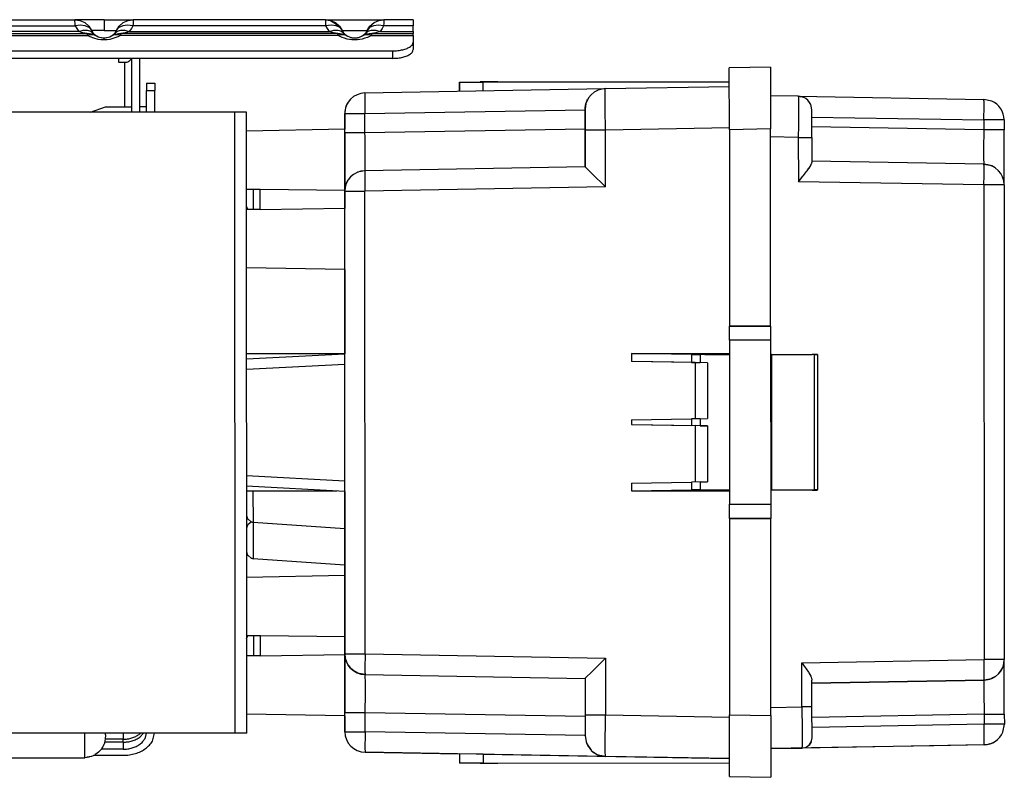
# Model space of a CAD drawing. Header units: inches. Extents: x -657 to 915, y -275 to 608.
# Tile 18 of 24: x 679 to 823, y -259 to -148. Entities that reach past the tile are written whole.
import ezdxf

# ---------------------------------------------------------------- set-up
doc = ezdxf.new("R2010")
doc.units = ezdxf.units.IN

# ---------------------------------------------------------------- blocks, each defined once
blk = doc.blocks.new('212835_Staffa_fiss_muro_1_1__71', base_point=(672.05, -153.82))
at = {"color": 7, "linetype": 'Continuous'}
for p, q in [((672.05, -148.19), (687.3, -148.19)), ((687.3, -148.19), (688.03, -148.29)), ((688.54, -148.19), (687.3, -148.19)), ((688.03, -148.29), (688.74, -148.61)), ((691.55, -148.19), (688.54, -148.19)), ((688.74, -148.61), (689.33, -149.11)), ((691.55, -148.19), (694.56, -148.19)), ((693.77, -149.11), (694.36, -148.61)), ((694.36, -148.61), (695.06, -148.29)), ((694.56, -148.19), (695.8, -148.19)), ((695.06, -148.29), (695.8, -148.19)), ((723.8, -148.19), (695.8, -148.19)), ((723.8, -148.19), (724.53, -148.29)), ((723.8, -148.19), (732.3, -148.19)), ((723.8, -148.19), (724.53, -148.29)), ((724.53, -148.29), (725.24, -148.61)), ((724.53, -148.29), (725.83, -149.11)), ((725.24, -148.61), (725.83, -149.11)), ((730.27, -149.11), (730.86, -148.61)), ((730.86, -148.61), (731.56, -148.29)), ((731.56, -148.29), (732.3, -148.19)), ((736.55, -148.19), (732.3, -148.19)), ((736.55, -148.19), (736.55, -149.06)), ((736.55, -149.89), (736.55, -149.06)), ((672.05, -150.19), (689.08, -150.19)), ((689.08, -150.19), (688.76, -150.16)), ((689.08, -150.19), (689.82, -150.29)), ((689.82, -150.29), (689.08, -150.19)), ((689.08, -150.19), (689.82, -150.29)), ((689.33, -149.11), (689.74, -149.74)), ((689.76, -149.77), (689.41, -149.34)), ((689.62, -149.84), (689.98, -150.13)), ((689.74, -149.74), (689.76, -149.77)), ((689.76, -149.77), (689.82, -149.88)), ((689.82, -149.88), (689.86, -149.95)), ((689.82, -150.29), (690.11, -150.39)), ((690.11, -150.39), (689.82, -150.29)), ((689.82, -150.29), (690.11, -150.39)), ((689.86, -149.95), (689.98, -150.13)), ((689.98, -150.13), (690.08, -150.24)), ((690.08, -150.24), (690.35, -150.48)), ((690.11, -150.39), (690.5, -150.59)), ((690.52, -150.6), (690.21, -150.46)), ((690.35, -150.48), (690.4, -150.52)), ((692.89, -150.46), (692.58, -150.6)), ((692.6, -150.59), (692.93, -150.41)), ((692.7, -150.52), (692.75, -150.48)), ((692.75, -150.48), (693.02, -150.24)), ((692.93, -150.41), (692.98, -150.39)), ((692.98, -150.39), (693.28, -150.29)), ((693.28, -150.29), (692.98, -150.39)), ((692.98, -150.39), (693.28, -150.29)), ((693.02, -150.24), (693.12, -150.13)), ((693.12, -150.13), (693.48, -149.84)), ((693.24, -149.95), (693.12, -150.13)), ((693.28, -149.88), (693.24, -149.95)), ((693.34, -149.77), (693.28, -149.88)), ((693.28, -150.29), (693.64, -150.21)), ((693.69, -149.34), (693.34, -149.77)), ((693.34, -149.77), (693.36, -149.74)), ((693.36, -149.74), (693.77, -149.11)), ((693.64, -150.21), (694.02, -150.19)), ((694.34, -150.16), (694.02, -150.19)), ((725.58, -150.19), (694.02, -150.19)), ((725.58, -150.19), (725.26, -150.16)), ((725.58, -150.19), (725.95, -150.21)), ((725.83, -149.11), (726.24, -149.74)), ((726.26, -149.77), (725.91, -149.34)), ((725.95, -150.21), (726.32, -150.29)), ((726.12, -149.84), (726.48, -150.13)), ((726.24, -149.74), (726.26, -149.77)), ((726.32, -149.88), (726.26, -149.77)), ((726.32, -150.29), (726.31, -150.29)), ((726.36, -149.95), (726.32, -149.88)), ((726.32, -150.29), (726.61, -150.39)), ((726.61, -150.39), (726.32, -150.29)), ((726.61, -150.39), (726.32, -150.29)), ((726.48, -150.13), (726.36, -149.95)), ((726.48, -150.13), (726.58, -150.24)), ((726.58, -150.24), (726.85, -150.48)), ((726.61, -150.39), (726.67, -150.41)), ((726.67, -150.41), (727, -150.59)), ((727.02, -150.6), (726.71, -150.46)), ((726.85, -150.48), (726.9, -150.52)), ((729.39, -150.46), (729.08, -150.6)), ((729.1, -150.59), (729.48, -150.39)), ((729.2, -150.52), (729.25, -150.48)), ((729.25, -150.48), (729.52, -150.24)), ((729.48, -150.39), (729.78, -150.29)), ((729.78, -150.29), (729.48, -150.39)), ((729.48, -150.39), (729.78, -150.29)), ((729.52, -150.24), (729.62, -150.13)), ((729.62, -150.13), (729.98, -149.84)), ((729.74, -149.95), (729.62, -150.13)), ((729.78, -149.88), (729.74, -149.95)), ((729.84, -149.77), (729.78, -149.88)), ((729.78, -150.29), (730.52, -150.19)), ((730.52, -150.19), (729.78, -150.29)), ((729.78, -150.29), (730.52, -150.19)), ((730.19, -149.34), (729.84, -149.77)), ((729.84, -149.77), (729.86, -149.74)), ((729.86, -149.74), (730.27, -149.11)), ((731.13, -150.11), (730.52, -150.19)), ((730.52, -150.19), (736.55, -150.19)), ((736.55, -149.89), (736.55, -150.19)), ((736.55, -150.47), (736.55, -150.19)), ((736.55, -150.47), (736.55, -151.46)), ((690.4, -150.52), (690.5, -150.59)), ((690.5, -150.59), (690.52, -150.6)), ((690.72, -150.71), (690.52, -150.6)), ((690.91, -150.78), (690.72, -150.71)), ((691.13, -150.84), (690.91, -150.78)), ((691.19, -150.85), (691.13, -150.84)), ((691.36, -150.88), (691.19, -150.85)), ((691.45, -150.88), (691.36, -150.88)), ((691.55, -150.89), (691.45, -150.88)), ((691.65, -150.88), (691.55, -150.89)), ((691.74, -150.88), (691.65, -150.88)), ((691.91, -150.85), (691.74, -150.88)), ((691.97, -150.84), (691.91, -150.85)), ((692.19, -150.78), (691.97, -150.84)), ((692.38, -150.71), (692.19, -150.78)), ((692.58, -150.6), (692.38, -150.71)), ((692.58, -150.6), (692.6, -150.59)), ((726.9, -150.52), (727, -150.59)), ((727, -150.59), (727.02, -150.6)), ((727.41, -150.78), (727.02, -150.6)), ((727.5, -150.81), (727.41, -150.78)), ((727.63, -150.84), (727.5, -150.81)), ((727.73, -150.86), (727.63, -150.84)), ((727.89, -150.88), (727.73, -150.86)), ((727.97, -150.88), (727.89, -150.88)), ((728.11, -150.88), (727.97, -150.88)), ((728.2, -150.88), (728.11, -150.88)), ((728.36, -150.86), (728.2, -150.88)), ((728.47, -150.84), (728.36, -150.86)), ((728.59, -150.81), (728.47, -150.84)), ((728.68, -150.78), (728.59, -150.81)), ((729.08, -150.6), (728.68, -150.78)), ((729.08, -150.6), (729.1, -150.59)), ((729.1, -150.59), (729.2, -150.52)), ((736.55, -151.46), (736.55, -152.55)), ((672.05, -152.73), (733.55, -152.73)), ((733.55, -153.82), (672.05, -153.82))]:
    blk.add_line(p, q, dxfattribs=at)
at = {"color": 124, "linetype": 'Continuous'}
for p, q in [((672.05, -149.06), (687.34, -149.06)), ((687.32, -148.41), (687.3, -148.19)), ((687.33, -148.69), (687.32, -148.41)), ((687.34, -149.06), (687.33, -148.69)), ((688.1, -148.96), (687.34, -149.06)), ((687.34, -149.06), (687.57, -149.48)), ((688.83, -149.06), (688.1, -148.96)), ((689.41, -149.34), (688.83, -149.06)), ((691.55, -148.19), (691.55, -149.74)), ((694.27, -149.06), (693.69, -149.34)), ((694.99, -148.96), (694.27, -149.06)), ((695.76, -149.06), (694.99, -148.96)), ((695.76, -149.06), (695.53, -149.48)), ((695.77, -148.76), (695.76, -149.06)), ((723.84, -149.06), (695.76, -149.06)), ((695.78, -148.44), (695.77, -148.76)), ((695.8, -148.19), (695.78, -148.41)), ((695.78, -148.41), (695.78, -148.44)), ((723.82, -148.41), (723.8, -148.19)), ((723.83, -148.69), (723.82, -148.41)), ((723.84, -149.06), (723.83, -148.69)), ((724.6, -148.96), (723.84, -149.06)), ((724.07, -149.48), (723.84, -149.06)), ((725.33, -149.06), (724.6, -148.96)), ((725.91, -149.34), (725.33, -149.06)), ((730.77, -149.06), (730.19, -149.34)), ((731.49, -148.96), (730.77, -149.06)), ((732.26, -149.06), (731.49, -148.96)), ((732.26, -149.06), (732.03, -149.48)), ((732.27, -148.69), (732.26, -149.06)), ((736.55, -149.06), (732.26, -149.06)), ((732.28, -148.41), (732.27, -148.69)), ((732.29, -148.24), (732.28, -148.41)), ((732.3, -148.19), (732.29, -148.24)), ((687.86, -149.89), (672.05, -149.89)), ((672.05, -150.47), (689.13, -150.47)), ((687.57, -149.48), (687.86, -149.89)), ((687.86, -149.89), (688.5, -149.71)), ((688.11, -149.99), (687.86, -149.89)), ((688.43, -150.1), (688.11, -149.99)), ((688.47, -150.11), (688.43, -150.1)), ((688.76, -150.16), (688.47, -150.11)), ((688.5, -149.71), (689.11, -149.69)), ((689.13, -150.44), (689.08, -150.19)), ((689.11, -149.69), (689.62, -149.84)), ((689.5, -150.39), (689.13, -150.47)), ((689.13, -150.47), (689.13, -150.44)), ((689.54, -150.69), (689.13, -150.47)), ((689.87, -150.39), (689.5, -150.39)), ((690.27, -149.74), (689.74, -149.74)), ((690.21, -150.46), (689.87, -150.39)), ((691.55, -149.74), (690.27, -149.74)), ((691.55, -149.74), (692.83, -149.74)), ((692.83, -149.74), (693.36, -149.74)), ((693.23, -150.39), (692.89, -150.46)), ((693.6, -150.39), (693.23, -150.39)), ((693.48, -149.84), (693.99, -149.69)), ((693.97, -150.47), (693.55, -150.69)), ((693.97, -150.47), (693.6, -150.39)), ((694.02, -150.19), (693.97, -150.44)), ((693.97, -150.44), (693.97, -150.47)), ((725.63, -150.47), (693.97, -150.47)), ((693.99, -149.69), (694.6, -149.71)), ((694.63, -150.11), (694.34, -150.16)), ((694.6, -149.71), (695.23, -149.89)), ((694.67, -150.1), (694.63, -150.11)), ((694.99, -149.99), (694.67, -150.1)), ((695.23, -149.89), (694.99, -149.99)), ((695.53, -149.48), (695.23, -149.89)), ((695.23, -149.89), (724.36, -149.89)), ((724.36, -149.89), (724.07, -149.48)), ((724.36, -149.89), (725, -149.71)), ((724.61, -149.99), (724.36, -149.89)), ((724.93, -150.1), (724.61, -149.99)), ((724.97, -150.11), (724.93, -150.1)), ((725.26, -150.16), (724.97, -150.11)), ((725, -149.71), (725.61, -149.69)), ((725.63, -150.44), (725.58, -150.19)), ((725.61, -149.69), (726.12, -149.84)), ((726, -150.39), (725.63, -150.47)), ((725.63, -150.47), (725.63, -150.44)), ((726.2, -150.76), (725.63, -150.47)), ((726.37, -150.39), (726, -150.39)), ((726.24, -149.74), (729.86, -149.74)), ((726.71, -150.46), (726.37, -150.39)), ((729.73, -150.39), (729.39, -150.46)), ((730.1, -150.39), (729.73, -150.39)), ((730.47, -150.47), (729.9, -150.76)), ((729.98, -149.84), (730.49, -149.69)), ((730.47, -150.47), (730.1, -150.39)), ((730.48, -150.41), (730.47, -150.47)), ((730.47, -150.47), (736.55, -150.47)), ((730.49, -150.26), (730.48, -150.41)), ((730.49, -149.69), (731.1, -149.71)), ((730.52, -150.19), (730.49, -150.26)), ((731.1, -149.71), (731.73, -149.89)), ((731.73, -149.89), (731.13, -150.11)), ((732.03, -149.48), (731.73, -149.89)), ((731.73, -149.89), (736.55, -149.89)), ((690.05, -150.89), (689.54, -150.69)), ((690.7, -151.06), (690.05, -150.89)), ((691.1, -151.12), (690.7, -151.06)), ((691.55, -151.14), (691.1, -151.12)), ((691.55, -151.14), (691.55, -150.89)), ((691.99, -151.12), (691.55, -151.14)), ((692.4, -151.06), (691.99, -151.12)), ((693.55, -150.69), (692.4, -151.06)), ((726.55, -150.89), (726.2, -150.76)), ((726.95, -151.01), (726.55, -150.89)), ((727.61, -151.12), (726.95, -151.01)), ((728.03, -151.14), (727.61, -151.12)), ((728.46, -151.12), (728.03, -151.14)), ((729.14, -151.01), (728.46, -151.12)), ((729.54, -150.9), (729.14, -151.01)), ((729.9, -150.76), (729.54, -150.9)), ((733.55, -152.73), (733.55, -153.82))]:
    blk.add_line(p, q, dxfattribs=at)
at = {"color": 7, "linetype": 'Continuous'}
for points in [[(733.55, -152.73), (734.33, -152.68), (735.05, -152.56), (735.67, -152.36), (736.15, -152.09), (736.45, -151.79), (736.55, -151.46)], [(733.55, -153.82), (734.33, -153.77), (735.05, -153.65), (735.67, -153.44), (736.15, -153.18), (736.45, -152.88), (736.55, -152.55)]]:
    blk.add_spline(points, degree=3, dxfattribs=at)
blk = doc.blocks.new('Wall_brackets__73', base_point=(-170.45, -153.82))
blk.add_blockref('212835_Staffa_fiss_muro_1_1__71', (672.05, -153.82))
blk = doc.blocks.new('276060A-Motore-per-ventola-tang-niu__102', base_point=(654.55, -255.69))
at = {"color": 124, "linetype": 'Continuous'}
for p, q in [((688.75, -252.63), (688.75, -252.1)), ((688.75, -255.62), (688.75, -252.63))]:
    blk.add_line(p, q, dxfattribs=at)
at = {"color": 7, "linetype": 'Continuous'}
for p, q in [((691.75, -252.36), (691.75, -252.1)), ((691.6, -253.57), (691.51, -253.8)), ((691.62, -253.5), (691.6, -253.57)), ((691.68, -253.26), (691.62, -253.5)), ((691.69, -253.16), (691.68, -253.26)), ((691.73, -252.95), (691.69, -253.16)), ((691.75, -252.36), (691.73, -252.95)), ((690.51, -255.06), (690.28, -255.21)), ((690.55, -255.03), (690.51, -255.06)), ((690.76, -254.87), (690.55, -255.03)), ((690.79, -254.83), (690.76, -254.87)), ((690.98, -254.64), (690.79, -254.83)), ((691.01, -254.61), (690.98, -254.64)), ((691.18, -254.4), (691.01, -254.61)), ((691.2, -254.36), (691.18, -254.4)), ((691.35, -254.14), (691.2, -254.36)), ((691.37, -254.09), (691.35, -254.14)), ((691.49, -253.86), (691.37, -254.09)), ((691.51, -253.8), (691.49, -253.86)), ((654.55, -255.69), (688.75, -255.69)), ((688.75, -255.69), (688.75, -255.62)), ((688.98, -255.65), (688.75, -255.69)), ((689.02, -255.62), (688.98, -255.65)), ((689.06, -255.62), (689.02, -255.62)), ((689.1, -255.61), (689.06, -255.62)), ((689.37, -255.57), (689.1, -255.61)), ((689.41, -255.56), (689.37, -255.57)), ((689.68, -255.49), (689.41, -255.56)), ((689.71, -255.47), (689.68, -255.49)), ((689.97, -255.38), (689.71, -255.47)), ((690.01, -255.36), (689.97, -255.38)), ((690.25, -255.23), (690.01, -255.36)), ((690.28, -255.21), (690.25, -255.23))]:
    blk.add_line(p, q, dxfattribs=at)
blk = doc.blocks.new('Motore__103', base_point=(654.55, -255.69))
blk.add_blockref('276060A-Motore-per-ventola-tang-niu__102', (654.55, -255.69))
blk = doc.blocks.new('212852_supporto_motore__104', base_point=(690.09, -255.31))
at = {"color": 7, "linetype": 'Continuous'}
for p, q in [((697.75, -157.44), (697.75, -158.52)), ((697.75, -157.44), (698.95, -157.44)), ((698.95, -157.44), (698.95, -158.52)), ((697.75, -161.66), (697.75, -158.52)), ((698.95, -161.66), (698.95, -158.52)), ((697.71, -252.1), (697.49, -252.9)), ((698.6, -253.24), (698.91, -252.1)), ((694.35, -254.44), (691.15, -254.44)), ((690.09, -255.31), (694.35, -255.31))]:
    blk.add_line(p, q, dxfattribs=at)
at = {"color": 124, "linetype": 'Continuous'}
for p, q in [((697.75, -158.52), (698.95, -158.52)), ((694.35, -252.1), (694.35, -252.33)), ((696.82, -252.1), (696.66, -252.27)), ((697.29, -252.1), (696.75, -252.68)), ((694.35, -253.41), (691.64, -253.41)), ((694.35, -252.97), (691.73, -252.97)), ((694.35, -252.33), (694.35, -252.97)), ((694.35, -253.41), (694.35, -252.97)), ((694.35, -253.41), (694.35, -254.44))]:
    blk.add_line(p, q, dxfattribs=at)
for points in [[(694.35, -252.97), (694.99, -252.93), (695.6, -252.79), (696.16, -252.57), (696.66, -252.27)], [(694.35, -253.41), (695.01, -253.36), (695.65, -253.22), (696.24, -252.99), (696.75, -252.68)]]:
    blk.add_spline(points, degree=3, dxfattribs=at)
at = {"color": 7, "linetype": 'Continuous'}
for points in [[(694.35, -254.44), (695.01, -254.39), (695.65, -254.25), (696.24, -254.02), (696.75, -253.71), (697.18, -253.33), (697.49, -252.9)], [(694.35, -255.31), (695.25, -255.25), (696.11, -255.06), (696.9, -254.75), (697.6, -254.33), (698.17, -253.82), (698.6, -253.24)]]:
    blk.add_spline(points, degree=3, dxfattribs=at)
blk = doc.blocks.new('212697_Staffetta_supp__motore__105', base_point=(693.65, -161.66))
at = {"color": 7, "linetype": 'Continuous'}
for p, q in [((693.65, -153.82), (693.65, -154.39)), ((693.65, -154.39), (694.55, -154.39)), ((695.5, -153.9), (695.53, -153.82)), ((695.55, -153.82), (695.55, -161.66)), ((696.75, -161.66), (696.75, -153.82))]:
    blk.add_line(p, q, dxfattribs=at)
at = {"color": 124, "linetype": 'Continuous'}
blk.add_line((694.55, -154.39), (694.55, -160.89), dxfattribs=at)
at = {"color": 7, "linetype": 'Continuous'}
blk.add_spline([(694.55, -154.39), (694.86, -154.35), (695.14, -154.25), (695.36, -154.1), (695.5, -153.9)], degree=3, dxfattribs=at)
blk = doc.blocks.new('Madrevite_d3_1__106', base_point=(689.59, -161.66))
at = {"color": 7, "linetype": 'Continuous'}
for p, q in [((689.59, -161.66), (691.75, -160.89)), ((691.75, -160.89), (695.55, -160.89)), ((696.75, -160.84), (697.75, -160.84))]:
    blk.add_line(p, q, dxfattribs=at)
blk = doc.blocks.new('GR-SUP-MOT-PACCO-47-D92-WOLONG__107', base_point=(654.55, -255.69))
for name, p in [('212697_Staffetta_supp__motore__105', (693.65, -161.66)), ('212852_supporto_motore__104', (690.09, -255.31)), ('Madrevite_d3_1__106', (689.59, -161.66)), ('Motore__103', (654.55, -255.69))]:
    blk.add_blockref(name, p)
blk = doc.blocks.new('Structural_parts__147', base_point=(-180.45, -266.44))
blk.add_blockref('GR-SUP-MOT-PACCO-47-D92-WOLONG__107', (654.55, -255.69))
blk = doc.blocks.new('Innova_Airleaf_SLS_mod_600__148', base_point=(-180.45, -266.44))
for name, p in [('Structural_parts__147', (-180.45, -266.44)), ('Wall_brackets__73', (-170.45, -153.82))]:
    blk.add_blockref(name, p)
blk = doc.blocks.new('Scatola_1__149', base_point=(712.29, -256.45))
at = {"color": 7, "linetype": 'Continuous'}
for p, q in [((743.29, -157.28), (743.29, -158.51)), ((743.29, -158.61), (743.29, -157.28)), ((743.29, -157.28), (746.74, -157.28)), ((782.59, -157.27), (746.74, -157.28)), ((729.53, -158.86), (764.53, -158.23)), ((743.29, -158.51), (743.29, -158.61)), ((762.89, -158.76), (762.47, -159.11)), ((763.4, -158.48), (762.89, -158.76)), ((763.44, -158.46), (763.4, -158.48)), ((763.68, -158.38), (763.44, -158.46)), ((763.68, -158.38), (763.44, -158.46)), ((764.53, -158.23), (763.68, -158.38)), ((764.53, -158.23), (763.68, -158.38)), ((764.53, -158.23), (782.59, -157.91)), ((761.71, -160.37), (761.59, -161.24)), ((761.6, -160.97), (761.71, -160.41)), ((761.71, -160.41), (761.72, -160.36)), ((761.72, -160.36), (761.82, -160.09)), ((762.08, -159.58), (761.82, -160.09)), ((762.08, -159.58), (761.82, -160.09)), ((761.82, -160.09), (761.96, -159.78)), ((762.47, -159.11), (762.08, -159.58)), ((762.45, -159.13), (762.08, -159.58)), ((762.47, -159.11), (762.45, -159.13)), ((726.59, -161.86), (726.59, -164.15)), ((726.59, -164.68), (726.59, -161.86)), ((726.8, -160.76), (726.81, -160.72)), ((726.84, -160.66), (726.85, -160.64)), ((761.59, -161.24), (761.6, -160.97)), ((761.59, -161.29), (761.59, -161.24)), ((761.59, -164.11), (761.59, -161.29)), ((761.59, -161.38), (761.59, -164.23)), ((726.59, -164.15), (712.29, -164.4)), ((726.59, -173.03), (726.59, -164.15)), ((726.59, -164.68), (726.59, -172.77)), ((761.59, -164.11), (761.59, -169.61)), ((761.59, -169.61), (761.59, -164.23)), ((728.68, -170.32), (728.44, -170.4)), ((728.59, -170.35), (728.59, -170.37)), ((729.54, -170.18), (728.68, -170.32)), ((761.59, -169.61), (729.54, -170.18)), ((761.59, -169.61), (761.65, -169.67)), ((761.65, -169.67), (761.83, -169.86)), ((761.83, -169.86), (762.55, -170.58)), ((726.82, -172.03), (727.09, -171.53)), ((727.09, -171.53), (726.82, -172.03)), ((727.45, -171.07), (727.09, -171.53)), ((727.47, -171.05), (727.45, -171.07)), ((762.55, -170.58), (764.54, -172.55)), ((714.29, -172.94), (712.29, -172.9)), ((714.29, -175.88), (714.29, -172.86)), ((714.29, -172.86), (726.59, -173.03)), ((726.59, -173.18), (726.72, -172.31)), ((726.59, -173.03), (726.59, -175.7)), ((726.61, -240.56), (726.59, -173.18)), ((712.42, -175.84), (712.29, -175.35)), ((712.29, -175.39), (712.42, -175.84)), ((714.29, -175.81), (712.29, -175.84)), ((726.59, -175.7), (714.29, -175.88)), ((726.59, -184.59), (726.59, -175.7)), ((726.59, -184.59), (712.29, -184.34)), ((726.59, -184.59), (726.6, -196.83)), ((726.6, -196.83), (712.3, -196.83)), ((726.6, -196.89), (712.3, -197.64)), ((726.6, -196.89), (726.6, -196.83)), ((726.6, -198.39), (726.6, -196.89)), ((768.36, -196.81), (768.36, -197.96)), ((777.07, -196.96), (768.36, -196.81)), ((768.36, -196.81), (782.6, -196.81)), ((777.07, -196.96), (778.34, -196.97)), ((778.34, -196.97), (778.35, -196.97)), ((782.6, -196.97), (778.35, -196.97)), ((779.04, -196.92), (779, -196.92)), ((779, -196.92), (779.04, -196.93)), ((779.14, -196.92), (779.04, -196.92)), ((779.04, -196.93), (779.14, -196.93)), ((779.33, -196.91), (779.14, -196.92)), ((779.14, -196.93), (779.5, -196.93)), ((779.33, -196.91), (779.48, -196.91)), ((779.48, -196.91), (779.57, -196.91)), ((779.5, -196.93), (779.6, -196.93)), ((779.57, -196.91), (779.6, -196.91)), ((779.6, -196.84), (779.6, -196.91)), ((782.6, -196.84), (779.6, -196.84)), ((779.6, -196.91), (779.6, -196.93)), ((779.6, -196.93), (782.6, -196.93)), ((788.6, -196.93), (794.64, -196.93)), ((788.7, -196.96), (788.6, -196.96)), ((794.92, -196.95), (788.7, -197)), ((788.7, -196.96), (788.7, -197)), ((788.7, -197), (788.7, -216.62)), ((794.78, -196.93), (794.64, -196.93)), ((795.25, -196.93), (794.78, -196.93)), ((794.92, -196.95), (795.25, -196.95)), ((795.39, -196.94), (795.25, -196.93)), ((795.25, -196.95), (795.39, -196.95)), ((795.44, -196.94), (795.39, -196.94)), ((795.39, -196.95), (795.44, -196.94)), ((795.44, -196.94), (795.44, -216.67)), ((777.07, -198.11), (768.36, -197.96)), ((777.6, -198.12), (768.36, -197.96)), ((777.07, -198.11), (778.35, -198.13)), ((777.6, -198.12), (777.6, -206.31)), ((777.6, -198.12), (777.6, -206.31)), ((779.41, -198.15), (778.35, -198.13)), ((768.36, -206.48), (777.07, -206.32)), ((778.36, -206.3), (777.07, -206.32)), ((778.36, -206.3), (779.42, -206.28)), ((768.36, -206.48), (768.36, -207.15)), ((768.36, -207.15), (777.07, -207.3)), ((768.36, -207.15), (777.6, -207.31)), ((778.36, -207.32), (777.07, -207.3)), ((777.6, -207.31), (777.6, -215.51)), ((779.42, -207.34), (777.6, -207.31)), ((777.6, -207.31), (777.6, -215.51)), ((778.36, -207.32), (779.42, -207.34)), ((726.6, -216.89), (712.3, -216.14)), ((726.6, -216.89), (712.3, -216.14)), ((726.6, -216.89), (726.6, -215.39)), ((768.36, -215.67), (777.07, -215.52)), ((768.36, -215.67), (768.36, -216.81)), ((778.36, -215.49), (777.07, -215.52)), ((778.36, -215.49), (779.42, -215.47)), ((725.45, -216.83), (712.3, -216.83)), ((712.35, -216.83), (712.3, -216.99)), ((726.6, -216.89), (726.6, -217.44)), ((726.6, -217.44), (726.61, -218.69)), ((768.36, -216.81), (777.07, -216.66)), ((768.36, -216.81), (782.6, -216.81)), ((777.66, -216.66), (777.07, -216.66)), ((778.36, -216.65), (777.66, -216.66)), ((778.36, -216.65), (782.6, -216.65)), ((779.05, -216.69), (779.01, -216.7)), ((779.01, -216.7), (779.05, -216.7)), ((779.15, -216.69), (779.05, -216.69)), ((779.05, -216.7), (779.15, -216.7)), ((779.31, -216.69), (779.15, -216.69)), ((779.15, -216.7), (779.33, -216.71)), ((779.6, -216.69), (779.31, -216.69)), ((779.49, -216.71), (779.33, -216.71)), ((779.57, -216.71), (779.49, -216.71)), ((779.6, -216.71), (779.57, -216.71)), ((782.6, -216.69), (779.6, -216.69)), ((779.6, -216.69), (779.6, -216.71)), ((779.6, -216.71), (779.6, -216.78)), ((779.6, -216.78), (782.6, -216.78)), ((788.6, -216.65), (788.7, -216.65)), ((794.65, -216.68), (788.6, -216.69)), ((788.7, -216.62), (788.7, -216.65)), ((788.7, -216.62), (794.93, -216.66)), ((794.65, -216.68), (795.04, -216.68)), ((795.26, -216.66), (794.93, -216.66)), ((795.04, -216.68), (795.26, -216.68)), ((795.39, -216.67), (795.26, -216.66)), ((795.26, -216.68), (795.39, -216.68)), ((795.44, -216.67), (795.39, -216.67)), ((795.39, -216.68), (795.44, -216.67)), ((726.61, -218.69), (726.61, -222.33)), ((712.31, -220.39), (712.44, -220.87)), ((712.44, -221.79), (712.31, -222.26)), ((712.44, -220.87), (712.52, -220.94)), ((712.52, -221.71), (712.44, -221.79)), ((712.52, -220.94), (712.96, -221.3)), ((712.96, -221.36), (712.52, -221.71)), ((712.96, -221.3), (713.06, -221.34)), ((713.04, -221.33), (712.96, -221.36)), ((713.06, -221.34), (713.24, -221.4)), ((726.61, -222.33), (713.24, -221.4)), ((726.61, -222.33), (726.61, -222.72)), ((726.61, -222.72), (726.61, -223.97)), ((726.61, -223.97), (726.61, -227.62)), ((712.31, -225.68), (712.44, -226.16)), ((712.44, -226.16), (712.53, -226.23)), ((712.53, -226.23), (712.97, -226.59)), ((712.97, -226.59), (713.06, -226.63)), ((713.06, -226.63), (713.24, -226.69)), ((726.61, -227.62), (713.24, -226.69)), ((726.61, -227.62), (726.61, -229.15)), ((726.61, -229.15), (712.31, -229.4)), ((726.61, -229.15), (726.61, -238.03)), ((726.61, -235.16), (726.61, -238.62)), ((726.61, -235.51), (726.61, -235.16)), ((726.61, -236.12), (726.61, -235.51)), ((726.61, -236.63), (726.61, -236.12)), ((712.42, -237.9), (712.31, -238.3)), ((712.31, -238.34), (712.43, -237.9)), ((714.31, -237.94), (712.31, -237.9)), ((714.31, -237.86), (726.61, -238.03)), ((714.31, -240.88), (714.31, -237.86)), ((726.61, -237.07), (726.61, -236.63)), ((726.61, -237.88), (726.61, -237.07)), ((726.61, -238.19), (726.61, -237.88)), ((726.61, -238.03), (726.61, -240.7)), ((726.61, -238.43), (726.61, -238.19)), ((726.61, -238.48), (726.61, -238.43)), ((726.61, -238.62), (726.61, -238.48)), ((714.31, -240.81), (712.31, -240.84)), ((726.61, -240.7), (714.31, -240.88)), ((726.74, -241.42), (726.61, -240.56)), ((726.61, -249.59), (726.61, -240.7)), ((726.61, -240.96), (726.61, -249.06)), ((727.11, -242.21), (726.84, -241.71)), ((726.84, -241.71), (727.11, -242.21)), ((727.11, -242.21), (727.44, -242.62)), ((764.56, -241.16), (762.35, -243.35)), ((727.47, -242.66), (727.49, -242.68)), ((727.47, -242.66), (727.47, -242.66)), ((727.92, -243.03), (727.49, -242.68)), ((728.7, -243.42), (728.46, -243.33)), ((728.7, -243.42), (728.46, -243.33)), ((728.61, -243.36), (728.61, -243.38)), ((729.56, -243.56), (728.7, -243.42)), ((729.56, -243.56), (728.7, -243.42)), ((729.56, -243.56), (761.61, -244.11)), ((729.56, -243.56), (761.61, -244.11)), ((762.35, -243.35), (761.84, -243.86)), ((761.62, -244.09), (761.61, -244.11)), ((761.61, -244.11), (761.61, -249.61)), ((761.61, -244.11), (761.61, -249.48)), ((761.74, -243.96), (761.62, -244.09)), ((761.84, -243.86), (761.74, -243.96)), ((726.61, -249.59), (712.31, -249.34)), ((726.61, -251.88), (726.61, -249.06)), ((726.61, -249.59), (726.61, -251.88)), ((761.61, -249.48), (761.62, -252.34)), ((761.61, -249.61), (761.62, -252.43)), ((761.62, -252.48), (761.62, -252.43)), ((761.62, -252.48), (761.63, -252.74)), ((761.62, -252.48), (761.74, -253.34)), ((761.63, -252.74), (761.75, -253.35)), ((761.75, -253.35), (761.84, -253.63)), ((761.84, -253.63), (761.99, -253.93)), ((761.84, -253.63), (762.11, -254.13)), ((761.84, -253.63), (762.48, -254.58)), ((764.56, -255.48), (729.56, -254.88)), ((729.56, -254.88), (743.32, -255.11)), ((743.32, -255.11), (743.32, -255.21)), ((743.32, -255.11), (743.32, -256.45)), ((746.77, -255.17), (743.32, -255.11)), ((761.99, -253.93), (762.05, -254.02)), ((762.25, -254.3), (762.35, -254.45)), ((762.35, -254.45), (762.47, -254.57)), ((762.48, -254.58), (762.49, -254.6)), ((762.49, -254.6), (762.81, -254.87)), ((762.49, -254.6), (762.92, -254.95)), ((762.81, -254.87), (763.35, -255.2)), ((743.32, -255.21), (743.32, -256.45)), ((746.32, -256.45), (743.32, -256.45)), ((746.77, -256.45), (743.32, -256.45)), ((746.32, -256.45), (748.9, -256.44)), ((746.77, -255.17), (782.62, -255.79)), ((746.77, -256.45), (782.62, -256.43)), ((763.35, -255.2), (763.47, -255.25)), ((763.47, -255.25), (763.77, -255.35)), ((763.47, -255.25), (763.71, -255.34)), ((764.56, -255.48), (763.71, -255.34)), ((763.77, -255.35), (763.94, -255.4)), ((763.94, -255.4), (764.56, -255.48)), ((782.62, -255.79), (764.56, -255.48))]:
    blk.add_line(p, q, dxfattribs=at)
at = {"color": 124, "linetype": 'Continuous'}
for p, q in [((746.74, -158.55), (746.74, -157.28)), ((764.49, -159.25), (764.5, -158.69)), ((764.5, -158.69), (764.51, -158.49)), ((764.51, -158.49), (764.52, -158.37)), ((764.52, -158.37), (764.53, -158.23)), ((761.81, -160.1), (761.71, -160.37)), ((761.82, -160.09), (761.81, -160.1)), ((764.49, -159.99), (764.49, -159.25)), ((764.5, -161.24), (764.49, -159.99)), ((726.59, -161.86), (729.54, -161.86)), ((729.54, -161.86), (761.59, -161.29)), ((729.54, -164.68), (729.54, -161.86)), ((761.59, -161.24), (761.59, -161.38)), ((764.54, -164.23), (764.5, -161.24)), ((729.54, -164.68), (726.59, -164.68)), ((761.59, -164.11), (729.54, -164.68)), ((729.55, -165.25), (729.54, -164.68)), ((761.59, -164.23), (764.54, -164.23)), ((764.54, -164.23), (782.59, -163.91)), ((764.54, -172.55), (764.54, -164.23)), ((729.57, -167.73), (729.55, -165.25)), ((729.58, -169.12), (729.57, -167.73)), ((729.57, -169.7), (729.58, -169.12)), ((729.54, -170.18), (729.56, -170.06)), ((729.56, -169.94), (729.57, -169.7)), ((729.56, -170.06), (729.56, -169.94)), ((713.27, -172.92), (713.27, -173.59)), ((726.59, -172.77), (726.59, -173.18)), ((726.59, -173.18), (729.54, -173.18)), ((726.72, -172.31), (726.82, -172.03)), ((764.54, -172.55), (729.54, -173.18)), ((729.56, -240.56), (729.54, -173.18)), ((713.27, -173.59), (713.27, -175.81)), ((713.27, -175.81), (713.27, -175.82)), ((777.07, -196.96), (777.07, -198.11)), ((778.35, -196.97), (778.35, -198.13)), ((779.33, -196.91), (779.33, -196.93)), ((794.92, -196.95), (794.93, -216.66)), ((726.6, -198.39), (712.3, -199.14)), ((779.41, -198.15), (779.42, -206.28)), ((777.07, -206.32), (777.07, -207.3)), ((778.36, -206.3), (778.36, -207.32)), ((779.42, -207.34), (779.42, -215.47)), ((726.6, -215.39), (712.3, -214.64)), ((777.07, -215.52), (777.07, -216.66)), ((778.36, -215.49), (778.36, -216.65)), ((713.23, -216.83), (713.23, -216.95)), ((713.23, -216.95), (713.24, -221.36)), ((779.33, -216.69), (779.33, -216.71)), ((713.24, -221.36), (713.24, -221.4)), ((713.24, -221.4), (713.24, -221.62)), ((713.24, -221.62), (713.24, -226.69)), ((713.29, -237.92), (713.29, -238.5)), ((713.29, -238.5), (713.29, -238.77)), ((713.29, -238.77), (713.29, -240.69)), ((713.29, -240.69), (713.29, -240.82)), ((726.61, -240.56), (726.61, -240.96)), ((726.61, -240.56), (729.56, -240.56)), ((729.56, -240.56), (764.56, -241.16)), ((726.82, -241.64), (726.74, -241.42)), ((727.44, -242.62), (727.11, -242.21)), ((764.56, -241.16), (764.56, -249.48)), ((727.49, -242.68), (727.47, -242.66)), ((728.38, -243.28), (727.92, -243.03)), ((729.58, -243.68), (729.56, -243.56)), ((729.58, -243.79), (729.58, -243.68)), ((729.59, -243.98), (729.58, -243.79)), ((729.6, -244.48), (729.59, -243.98)), ((729.6, -245.17), (729.6, -244.48)), ((729.56, -249.06), (729.6, -246.31)), ((729.6, -246.31), (729.6, -245.17)), ((726.61, -249.06), (729.56, -249.06)), ((729.56, -249.06), (761.61, -249.61)), ((729.56, -251.88), (729.56, -249.06)), ((764.56, -249.48), (761.61, -249.48)), ((764.52, -253), (764.54, -250.72)), ((764.54, -250.72), (764.56, -249.48)), ((782.61, -249.79), (764.56, -249.48)), ((726.61, -251.88), (729.56, -251.88)), ((761.62, -252.43), (729.56, -251.88)), ((761.62, -252.34), (761.62, -252.48)), ((761.74, -253.34), (761.84, -253.61)), ((761.84, -253.61), (761.84, -253.63)), ((764.52, -254.46), (764.52, -253)), ((762.11, -254.13), (762.48, -254.58)), ((762.48, -254.58), (762.49, -254.6)), ((762.92, -254.95), (763.43, -255.23)), ((764.53, -255.02), (764.52, -254.46)), ((764.54, -255.22), (764.53, -255.02)), ((746.77, -255.17), (746.77, -256.45)), ((763.43, -255.23), (763.47, -255.25)), ((763.71, -255.34), (764.56, -255.48)), ((764.55, -255.44), (764.54, -255.22)), ((764.56, -255.48), (764.55, -255.44))]:
    blk.add_line(p, q, dxfattribs=at)
at = {"color": 7, "linetype": 'Continuous'}
for centre, start, end in [((729.59, -161.86), 91.0126, 180.0222), ((729.59, -161.86), 150.0108, 156.0112), ((729.59, -161.86), 158.5161, 180.0163), ((729.59, -173.18), 91.0175, 180.0175), ((729.61, -240.56), 180.0175, 269.0175), ((729.61, -251.88), 180.0223, 269.0316), ((729.61, -251.88), 180.0223, 269.0316)]:
    blk.add_arc(centre, 3, start, end, dxfattribs=at)
at = {"color": 124, "linetype": 'Continuous'}
for points in [[(729.53, -158.86), (729.53, -158.87), (729.53, -158.92), (729.52, -159), (729.52, -159.12), (729.52, -159.26), (729.51, -159.43), (729.51, -159.63), (729.51, -159.85), (729.51, -160.09), (729.52, -160.36), (729.52, -160.71), (729.52, -161.08), (729.53, -161.46), (729.54, -161.86)], [(729.54, -170.18), (729.53, -170.19), (729.53, -170.24), (729.52, -170.32), (729.52, -170.43), (729.52, -170.58), (729.52, -170.75), (729.52, -170.95), (729.52, -171.17), (729.52, -171.41), (729.52, -171.68), (729.52, -172.03), (729.53, -172.4), (729.53, -172.78), (729.54, -173.18)], [(729.56, -240.56), (729.55, -240.95), (729.55, -241.33), (729.54, -241.7), (729.54, -242.06), (729.54, -242.32), (729.54, -242.56), (729.54, -242.79), (729.54, -242.98), (729.54, -243.15), (729.54, -243.3), (729.55, -243.41), (729.55, -243.49), (729.56, -243.54), (729.56, -243.56)], [(729.56, -251.88), (729.56, -252.27), (729.55, -252.65), (729.55, -253.02), (729.54, -253.38), (729.54, -253.64), (729.54, -253.88), (729.54, -254.11), (729.54, -254.3), (729.54, -254.47), (729.55, -254.62), (729.55, -254.73), (729.55, -254.81), (729.56, -254.86), (729.56, -254.88)]]:
    blk.add_spline(points, degree=3, dxfattribs=at)
blk = doc.blocks.new('coperchio__150', base_point=(746.29, -258.52))
at = {"color": 7, "linetype": 'Continuous'}
for p, q in [((788.58, -155.09), (782.58, -155.22)), ((782.59, -164.22), (782.58, -155.22)), ((782.58, -155.22), (782.59, -155.26)), ((788.58, -155.09), (788.59, -164.09)), ((746.29, -157.24), (746.29, -157.28)), ((748.87, -157.24), (746.29, -157.24)), ((746.29, -157.24), (746.29, -157.28)), ((748.87, -157.24), (782.59, -157.23)), ((792.62, -159.33), (788.59, -159.26)), ((792.62, -159.33), (819.64, -159.79)), ((793.19, -159.42), (792.62, -159.33)), ((792.62, -159.33), (793.19, -159.42)), ((793.35, -159.48), (793.19, -159.42)), ((793.19, -159.42), (793.35, -159.48)), ((793.38, -159.49), (793.35, -159.48)), ((793.72, -159.68), (793.38, -159.49)), ((794, -159.92), (793.72, -159.68)), ((794.01, -159.93), (794, -159.92)), ((794.26, -160.23), (794, -159.92)), ((794.26, -160.23), (794.01, -159.93)), ((794.44, -160.56), (794.26, -160.23)), ((794.44, -160.56), (794.26, -160.23)), ((820.78, -160.04), (819.64, -159.79)), ((794.5, -160.76), (794.44, -160.56)), ((794.59, -161.33), (794.5, -160.76)), ((794.59, -165.33), (794.59, -161.33)), ((822.59, -162.79), (822.59, -164.24)), ((782.59, -164.22), (782.6, -192.81)), ((788.6, -192.81), (788.59, -164.09)), ((822.59, -172.24), (822.59, -164.24)), ((794.59, -165.33), (794.59, -169)), ((794.56, -169.15), (794.58, -169.07)), ((794.58, -169.07), (794.59, -169)), ((819.64, -169.24), (794.59, -168.81)), ((793.37, -170.87), (793.82, -170.3)), ((793.82, -170.3), (793.9, -170.2)), ((793.9, -170.2), (794, -170.06)), ((794, -170.06), (794.16, -169.83)), ((794.16, -169.83), (794.19, -169.8)), ((794.19, -169.8), (794.44, -169.41)), ((794.44, -169.41), (794.45, -169.38)), ((794.45, -169.38), (794.47, -169.35)), ((794.47, -169.35), (794.56, -169.15)), ((819.64, -169.24), (820.5, -169.38)), ((820.5, -169.38), (820.74, -169.47)), ((820.59, -169.44), (820.59, -169.41)), ((820.59, -169.41), (820.59, -169.44)), ((820.59, -169.44), (820.59, -169.41)), ((821.73, -170.14), (821.71, -170.12)), ((821.73, -170.14), (821.73, -170.14)), ((822.1, -170.59), (821.76, -170.18)), ((792.63, -171.78), (793.29, -170.97)), ((793.29, -170.97), (793.37, -170.87)), ((822.36, -171.09), (822.1, -170.59)), ((822.59, -172.24), (822.61, -241.35)), ((782.6, -192.86), (782.6, -192.81)), ((788.6, -192.81), (782.6, -192.81)), ((782.6, -194.85), (782.6, -192.86)), ((788.6, -192.81), (788.6, -192.85)), ((788.6, -192.85), (788.6, -194.85)), ((782.6, -194.85), (782.61, -218.76)), ((788.6, -194.85), (788.61, -218.76)), ((782.61, -220.76), (782.61, -218.76)), ((788.61, -218.76), (788.61, -220.76)), ((782.61, -220.81), (782.61, -220.76)), ((782.61, -220.81), (782.61, -249.4)), ((782.61, -220.81), (788.61, -220.81)), ((788.61, -220.76), (788.61, -220.81)), ((788.61, -249.53), (788.61, -220.81)), ((793.14, -241.83), (793.64, -242.53)), ((822.61, -249.35), (822.61, -241.35)), ((793.64, -242.53), (793.78, -242.74)), ((793.78, -242.74), (794.1, -243.22)), ((794.1, -243.22), (794.17, -243.33)), ((794.17, -243.33), (794.44, -243.81)), ((821.75, -243.46), (821.73, -243.48)), ((821.75, -243.46), (821.75, -243.46)), ((822.12, -243.01), (821.78, -243.42)), ((822.38, -242.5), (822.12, -243.01)), ((794.44, -243.81), (794.46, -243.86)), ((794.46, -243.86), (794.5, -243.94)), ((794.5, -243.94), (794.57, -244.14)), ((794.57, -244.14), (794.59, -244.23)), ((794.59, -244.23), (794.61, -244.38)), ((819.67, -244.36), (794.61, -244.8)), ((794.61, -244.8), (819.67, -244.36)), ((794.61, -248.27), (794.61, -244.38)), ((819.67, -244.36), (820.52, -244.21)), ((820.76, -244.13), (820.52, -244.21)), ((820.52, -244.21), (820.76, -244.13)), ((820.61, -244.18), (820.61, -244.16)), ((820.61, -244.16), (820.61, -244.18)), ((820.61, -244.18), (820.61, -244.16)), ((782.62, -258.4), (782.61, -249.4)), ((794.62, -252.77), (794.61, -248.27)), ((822.61, -249.35), (822.62, -250.8)), ((788.61, -249.53), (788.62, -258.52)), ((822.39, -251.95), (822.62, -250.8)), ((794.19, -253.83), (794.37, -253.6)), ((794.37, -253.6), (794.19, -253.83)), ((794.37, -253.6), (794.5, -253.35)), ((794.5, -253.35), (794.37, -253.6)), ((794.5, -253.35), (794.55, -253.2)), ((794.55, -253.2), (794.62, -252.77)), ((820.53, -253.66), (820.24, -253.74)), ((820.54, -253.66), (820.53, -253.66)), ((820.57, -253.65), (820.54, -253.66)), ((820.8, -253.56), (820.79, -253.56)), ((820.84, -253.54), (820.8, -253.56)), ((821.12, -253.4), (820.84, -253.54)), ((812.34, -253.93), (788.62, -254.35)), ((788.62, -254.35), (793.14, -254.27)), ((819.67, -253.8), (793.14, -254.27)), ((793.14, -254.27), (793.57, -254.2)), ((793.14, -254.27), (793.57, -254.2)), ((793.14, -254.27), (793.15, -254.27)), ((793.57, -254.2), (793.69, -254.16)), ((793.57, -254.2), (793.69, -254.16)), ((793.58, -254.2), (793.64, -254.18)), ((793.58, -254.2), (793.58, -254.2)), ((793.64, -254.18), (793.69, -254.16)), ((793.69, -254.16), (793.96, -254.01)), ((793.96, -254.01), (794.18, -253.83)), ((793.97, -254.01), (793.98, -254)), ((794.18, -253.83), (794.19, -253.83)), ((794.19, -253.83), (794.18, -253.83)), ((819.67, -253.8), (812.34, -253.93)), ((819.93, -253.79), (819.67, -253.8)), ((820.24, -253.74), (819.93, -253.79)), ((782.62, -258.36), (782.62, -258.4)), ((782.62, -258.4), (788.62, -258.52))]:
    blk.add_line(p, q, dxfattribs=at)
at = {"color": 124, "linetype": 'Continuous'}
for p, q in [((748.87, -157.24), (748.87, -157.28)), ((792.62, -159.33), (792.65, -159.59)), ((792.65, -159.59), (792.66, -160.34)), ((792.66, -160.34), (792.66, -162)), ((792.66, -162), (792.65, -163.59)), ((794.59, -162.36), (819.64, -162.79)), ((819.64, -162.79), (819.64, -164.24)), ((822.59, -162.79), (819.64, -162.79)), ((788.59, -164.09), (782.59, -164.22)), ((792.65, -163.59), (792.62, -165.33)), ((819.64, -164.24), (794.59, -163.81)), ((819.64, -164.24), (819.61, -167.02)), ((822.59, -164.24), (819.64, -164.24)), ((792.62, -165.33), (788.59, -165.26)), ((792.62, -165.33), (792.63, -171.78)), ((792.62, -165.33), (794.59, -165.33)), ((819.61, -167.02), (819.61, -167.96)), ((819.61, -167.96), (819.61, -168.57)), ((819.61, -168.57), (819.62, -169)), ((819.62, -169), (819.62, -169.03)), ((819.62, -169.03), (819.63, -169.21)), ((819.63, -169.21), (819.64, -169.24)), ((819.64, -172.24), (792.63, -171.78)), ((819.64, -172.24), (819.66, -241.36)), ((822.59, -172.24), (819.64, -172.24)), ((788.6, -192.85), (782.6, -192.86)), ((788.6, -194.85), (782.6, -194.85)), ((782.61, -218.76), (788.61, -218.76)), ((782.61, -220.76), (788.61, -220.76)), ((793.14, -241.83), (819.66, -241.36)), ((793.14, -248.27), (793.14, -241.83)), ((822.61, -241.35), (819.66, -241.36)), ((819.64, -244.79), (819.63, -245.31)), ((819.65, -244.46), (819.64, -244.57)), ((819.64, -244.57), (819.64, -244.79)), ((819.67, -244.36), (819.65, -244.46)), ((820.52, -244.21), (819.67, -244.36)), ((820.8, -244.11), (820.76, -244.13)), ((821.31, -243.83), (820.82, -244.1)), ((819.63, -245.31), (819.63, -246.58)), ((819.63, -246.58), (819.66, -248.83)), ((782.61, -249.4), (788.61, -249.53)), ((788.61, -248.36), (793.14, -248.27)), ((794.61, -248.27), (793.14, -248.27)), ((793.14, -248.27), (793.18, -251.61)), ((819.67, -249.35), (794.61, -249.8)), ((819.66, -248.83), (819.67, -249.35)), ((819.67, -249.35), (822.61, -249.35)), ((819.67, -249.35), (819.67, -250.8)), ((819.67, -250.8), (794.62, -251.25)), ((822.62, -250.8), (819.67, -250.8)), ((793.18, -251.61), (793.18, -253.26)), ((793.18, -253.26), (793.17, -254.02)), ((793.16, -254.16), (793.14, -254.27)), ((793.17, -254.02), (793.16, -254.16))]:
    blk.add_line(p, q, dxfattribs=at)
at = {"color": 7, "linetype": 'Continuous'}
for centre, start, end in [((819.59, -162.79), 0.0174, 66.5173), ((819.59, -172.24), 0.0175, 89.0175), ((819.61, -241.36), 271.0174, 0.0175), ((819.62, -250.8), 271.0177, 337.5176)]:
    blk.add_arc(centre, 3, start, end, dxfattribs=at)
at = {"color": 124, "linetype": 'Continuous'}
for points in [[(819.64, -162.79), (819.65, -162.4), (819.65, -162.02), (819.66, -161.65), (819.66, -161.29), (819.66, -161.03), (819.66, -160.79), (819.66, -160.56), (819.66, -160.37), (819.66, -160.2), (819.66, -160.05), (819.65, -159.94), (819.65, -159.86), (819.64, -159.81), (819.64, -159.79)], [(819.64, -172.24), (819.65, -171.85), (819.66, -171.46), (819.66, -171.09), (819.66, -170.74), (819.66, -170.48), (819.66, -170.23), (819.66, -170.01), (819.66, -169.81), (819.66, -169.64), (819.66, -169.5), (819.66, -169.39), (819.65, -169.31), (819.65, -169.26), (819.64, -169.24)], [(819.67, -244.36), (819.67, -244.34), (819.68, -244.29), (819.68, -244.21), (819.68, -244.1), (819.68, -243.95), (819.69, -243.78), (819.69, -243.58), (819.69, -243.36), (819.69, -243.12), (819.68, -242.86), (819.68, -242.5), (819.68, -242.13), (819.67, -241.75), (819.66, -241.36)], [(819.67, -253.8), (819.67, -253.79), (819.68, -253.74), (819.68, -253.66), (819.69, -253.54), (819.69, -253.4), (819.69, -253.23), (819.69, -253.03), (819.69, -252.81), (819.69, -252.57), (819.69, -252.3), (819.68, -251.95), (819.68, -251.58), (819.67, -251.2), (819.67, -250.8)]]:
    blk.add_spline(points, degree=3, dxfattribs=at)
blk = doc.blocks.new('Nuova_scatola_elettrica__151', base_point=(746.29, -258.52))
blk.add_blockref('coperchio__150', (746.29, -258.52))
blk = doc.blocks.new('Assembly-1_Asm_2__152', base_point=(746.29, -258.52))
blk.add_blockref('Nuova_scatola_elettrica__151', (746.29, -258.52))
blk = doc.blocks.new('Pannello_comandi1__153', base_point=(712.29, -258.52))
for name, p in [('Assembly-1_Asm_2__152', (746.29, -258.52)), ('Scatola_1__149', (712.29, -256.45))]:
    blk.add_blockref(name, p)
blk = doc.blocks.new('Control_board_EB0543__154', base_point=(712.29, -258.52))
blk.add_blockref('Pannello_comandi1__153', (712.29, -258.52))
blk = doc.blocks.new('lamiera_sostegno_pannello_comandi__155', base_point=(654.55, -252.11))
at = {"color": 7, "linetype": 'Continuous'}
for p, q in [((710.59, -161.65), (672.05, -161.66)), ((712.29, -161.65), (710.59, -161.65)), ((712.32, -252.09), (712.29, -161.65)), ((710.62, -252.09), (654.55, -252.11)), ((712.32, -252.09), (710.62, -252.09))]:
    blk.add_line(p, q, dxfattribs=at)
at = {"color": 124, "linetype": 'Continuous'}
blk.add_line((710.62, -252.09), (710.59, -161.65), dxfattribs=at)
blk = doc.blocks.new('SLS_INCASSO__156', base_point=(-180.45, -275.19))
for name, p in [('Innova_Airleaf_SLS_mod_600__148', (-180.45, -266.44)), ('Control_board_EB0543__154', (712.29, -258.52)), ('lamiera_sostegno_pannello_comandi__155', (654.55, -252.11))]:
    blk.add_blockref(name, p)
blk = doc.blocks.new('B', base_point=(321.08, -210.15))
blk.add_blockref('SLS_INCASSO__156', (-180.45, -275.19))

msp = doc.modelspace()

# ---------------------------------------------------------------- block references
msp.add_blockref('B', (321.08, -210.15))

doc.saveas('drawing.dxf')
